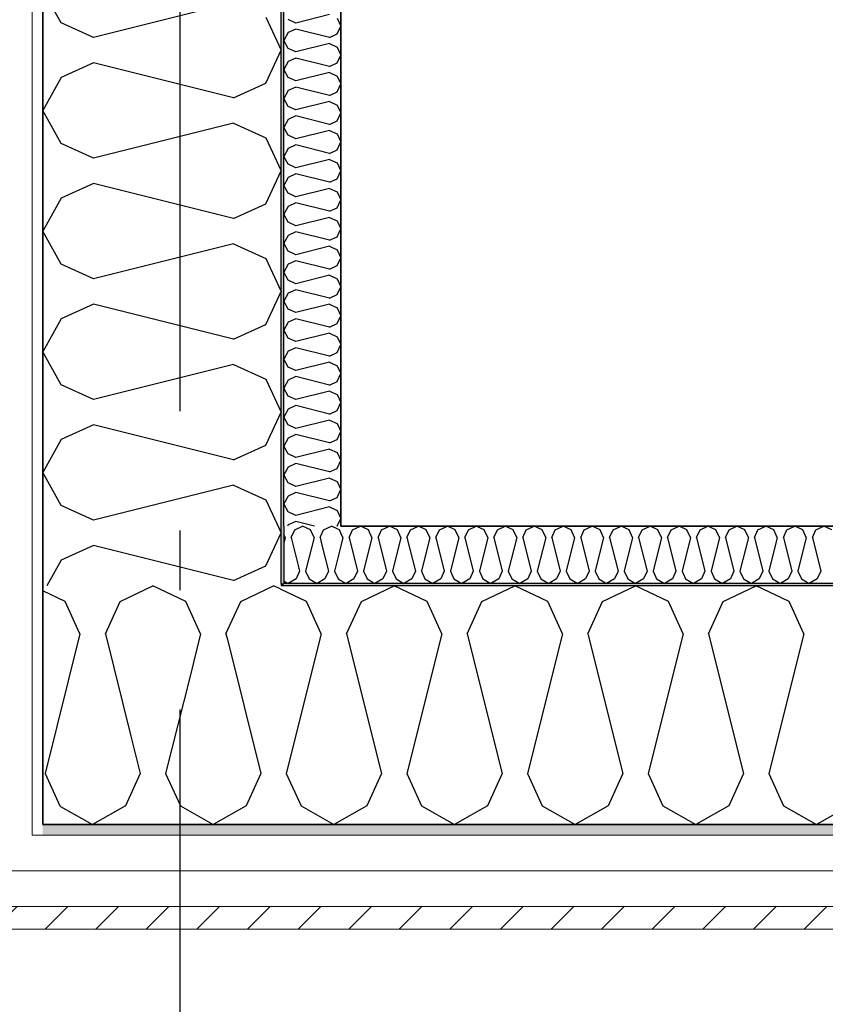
# Model space of a CAD drawing. Header units: millimetres. Extents: x -117798 to 93698, y -182207 to 252400.
# Tile 36 of 222: x -68808 to -68132, y -40763 to -39937. Entities that reach past the tile are written whole.
import ezdxf
from ezdxf.enums import TextEntityAlignment as Align

# ---------------------------------------------------------------- set-up
doc = ezdxf.new("R2010")
doc.units = ezdxf.units.MM
doc.header["$LTSCALE"] = 0.5
doc.header["$MEASUREMENT"] = 0
doc.linetypes.add('Akselinje', pattern=[1500, 1000, -200, 100, -200])
doc.linetypes.add('PLINE', pattern=[0])
for name, color, linetype in [('232- Ikke-bærende yttervegger (Skravur)(Nye konstruksjoner)', 7, 'Continuous'), ('232- Ikke-bærende yttervegger(Nye konstruksjoner)', 7, 'Continuous'), ('261- Primærkonstruksjon (tak)(Nye konstruksjoner)', 7, 'Continuous'), ('262- Taktekking(Nye konstruksjoner)', 7, 'Continuous'), ('82-- Modullinjer', 7, 'Continuous'), ('862- M___Nettoareal(Nye konstruksjoner)', 7, 'Continuous'), ('862- M___Nettoareal(Polylinje)(Nye konstruksjoner)', 7, 'Continuous'), ('862- M___Nettoareal(Tekst)(Nye konstruksjoner)', 7, 'Continuous')]:
    doc.layers.add(name, color=color, linetype=linetype)
doc.layers.add('235- Utvendig kledning og overflate(Nye konstruksjoner)', color=7, linetype='Continuous', lineweight=0)
doc.styles.add('GENERATED_STYLE_1', font='arial.ttf')
doc.styles.add('GENERATED_STYLE_4', font='arial.ttf')
pattern_1 = [(0, (0, 0), (0, 43.30127), [0, -25]), (0, (12.5, 21.65), (0, 43.30127), [0, -25])]

# ---------------------------------------------------------------- blocks, each defined once
blk = doc.blocks.new('Teknisk vent._A-217_36', base_point=(-67636.52, -39723.5))
at = {"layer": '862- M___Nettoareal(Polylinje)(Nye konstruksjoner)', "linetype": 'PLINE', "flags": 128}
blk.add_lwpolyline([(-68538.16, -39111.93), (-68538.16, -40361.93), (-64438.16, -40361.93), (-64438.16, -39111.93)], close=True, dxfattribs=at)
at = {"layer": '862- M___Nettoareal(Tekst)(Nye konstruksjoner)', "style": 'GENERATED_STYLE_1'}
for tag, height, p in [('DUMMY_862', 150, (-67754.37, -39128.95)), ('ROOM_NAME', 150, (-67754.37, -40352.33)), ('DUMMY_861', 100, (-67911.52, -39952.08)), ('ROOM_NUMBER', 100, (-67911.52, -40340.9)), ('DUMMY_863', 100, (-67518.66, -40318.04))]:
    blk.add_attdef(tag, text='', height=height, rotation=90, dxfattribs=at).set_placement(p, align=Align.TOP_LEFT)
blk = doc.blocks.new('*X457')
at = {"layer": '232- Ikke-bærende yttervegger (Skravur)(Nye konstruksjoner)', "linetype": 'PLINE'}
for p, q in [((-68576.94, -40365.07), (-68570.31, -40361.93)), ((-68563.68, -40365.07), (-68570.31, -40361.93)), ((-68552.66, -40365.07), (-68546.03, -40361.93)), ((-68540.69, -40364.46), (-68546.03, -40361.93)), ((-68585, -40371.57), (-68586.16, -40369.03)), ((-68585, -40371.57), (-68586.16, -40376.19)), ((-68579.9, -40371.57), (-68576.94, -40365.07)), ((-68579.9, -40371.57), (-68573.48, -40397.25)), ((-68560.72, -40371.57), (-68565.03, -40388.8)), ((-68560.72, -40371.57), (-68563.68, -40365.07)), ((-68555.62, -40371.57), (-68552.66, -40365.07)), ((-68555.62, -40371.57), (-68554.06, -40377.83)), ((-68586.16, -40407.86), (-68584.83, -40408.6))]:
    blk.add_line(p, q, dxfattribs=at)
blk = doc.blocks.new('*X458')
at = {"layer": '232- Ikke-bærende yttervegger (Skravur)(Nye konstruksjoner)', "linetype": 'PLINE'}
for p, q in [((-68723.4, -40425), (-68695.77, -40411.93)), ((-68668.14, -40425), (-68695.77, -40411.93)), ((-68622.22, -40425), (-68594.59, -40411.93)), ((-68590.23, -40413.99), (-68594.59, -40411.93)), ((-68769.31, -40425), (-68788.16, -40416.08)), ((-68756.98, -40452.1), (-68769.31, -40425)), ((-68735.72, -40452.1), (-68723.4, -40425)), ((-68655.81, -40452.1), (-68668.14, -40425)), ((-68634.55, -40452.1), (-68622.22, -40425)), ((-68756.98, -40452.1), (-68786.31, -40569.42)), ((-68735.72, -40452.1), (-68714.25, -40538.01)), ((-68655.81, -40452.1), (-68664.97, -40488.74)), ((-68634.55, -40452.1), (-68633.31, -40457.08)), ((-68786.31, -40569.42), (-68773.98, -40596.51)), ((-68773.98, -40596.51), (-68773.19, -40596.95))]:
    blk.add_line(p, q, dxfattribs=at)
blk = doc.blocks.new('*X459')
at = {"layer": '232- Ikke-bærende yttervegger (Skravur)(Nye konstruksjoner)', "linetype": 'PLINE'}
for p, q in [((-68539.4, -40365.07), (-68540.69, -40364.46)), ((-68538.16, -40367.79), (-68539.4, -40365.07)), ((-68554.06, -40377.83), (-68548.58, -40399.72)), ((-68538.16, -40378.44), (-68543.48, -40399.72)), ((-68565.03, -40388.8), (-68567.76, -40399.72)), ((-68572.86, -40399.72), (-68575.82, -40406.23)), ((-68573.48, -40397.25), (-68572.86, -40399.72)), ((-68567.76, -40399.72), (-68564.8, -40406.23)), ((-68548.58, -40399.72), (-68551.54, -40406.23)), ((-68543.48, -40399.72), (-68540.52, -40406.23)), ((-68584.83, -40408.6), (-68582.45, -40409.93)), ((-68575.82, -40406.23), (-68582.45, -40409.93)), ((-68564.8, -40406.23), (-68558.17, -40409.93)), ((-68551.54, -40406.23), (-68558.17, -40409.93)), ((-68540.52, -40406.23), (-68538.16, -40407.55))]:
    blk.add_line(p, q, dxfattribs=at)
blk = doc.blocks.new('*X460')
at = {"layer": '232- Ikke-bærende yttervegger (Skravur)(Nye konstruksjoner)', "linetype": 'PLINE'}
for p, q in [((-68528.38, -40365.07), (-68521.75, -40361.93)), ((-68515.12, -40365.07), (-68521.75, -40361.93)), ((-68504.1, -40365.07), (-68497.47, -40361.93)), ((-68490.84, -40365.07), (-68497.47, -40361.93)), ((-68479.82, -40365.07), (-68473.19, -40361.93)), ((-68466.56, -40365.07), (-68473.19, -40361.93)), ((-68455.54, -40365.07), (-68448.91, -40361.93)), ((-68442.28, -40365.07), (-68448.91, -40361.93)), ((-68431.26, -40365.07), (-68424.63, -40361.93)), ((-68417.99, -40365.07), (-68424.63, -40361.93)), ((-68406.98, -40365.07), (-68400.34, -40361.93)), ((-68393.71, -40365.07), (-68400.34, -40361.93)), ((-68382.69, -40365.07), (-68376.06, -40361.93)), ((-68369.43, -40365.07), (-68376.06, -40361.93)), ((-68358.41, -40365.07), (-68351.78, -40361.93)), ((-68345.15, -40365.07), (-68351.78, -40361.93)), ((-68334.13, -40365.07), (-68327.5, -40361.93)), ((-68320.87, -40365.07), (-68327.5, -40361.93)), ((-68309.85, -40365.07), (-68303.22, -40361.93)), ((-68296.59, -40365.07), (-68303.22, -40361.93)), ((-68285.57, -40365.07), (-68278.94, -40361.93)), ((-68272.31, -40365.07), (-68278.94, -40361.93)), ((-68261.29, -40365.07), (-68254.66, -40361.93)), ((-68248.03, -40365.07), (-68254.66, -40361.93)), ((-68237.01, -40365.07), (-68230.38, -40361.93)), ((-68223.74, -40365.07), (-68230.38, -40361.93)), ((-68212.73, -40365.07), (-68206.09, -40361.93)), ((-68199.46, -40365.07), (-68206.09, -40361.93)), ((-68188.44, -40365.07), (-68181.81, -40361.93)), ((-68175.18, -40365.07), (-68181.81, -40361.93)), ((-68164.16, -40365.07), (-68157.53, -40361.93)), ((-68150.9, -40365.07), (-68157.53, -40361.93)), ((-68139.88, -40365.07), (-68133.25, -40361.93)), ((-68126.62, -40365.07), (-68133.25, -40361.93)), ((-68536.44, -40371.57), (-68538.16, -40367.79)), ((-68536.44, -40371.57), (-68538.16, -40378.44)), ((-68531.34, -40371.57), (-68528.38, -40365.07)), ((-68531.34, -40371.57), (-68524.3, -40399.72)), ((-68512.16, -40371.57), (-68519.2, -40399.72)), ((-68512.16, -40371.57), (-68515.12, -40365.07)), ((-68507.06, -40371.57), (-68504.1, -40365.07)), ((-68507.06, -40371.57), (-68500.02, -40399.72)), ((-68487.88, -40371.57), (-68494.92, -40399.72)), ((-68487.88, -40371.57), (-68490.84, -40365.07)), ((-68482.78, -40371.57), (-68479.82, -40365.07)), ((-68482.78, -40371.57), (-68475.74, -40399.72)), ((-68463.6, -40371.57), (-68470.64, -40399.72)), ((-68463.6, -40371.57), (-68466.56, -40365.07)), ((-68458.5, -40371.57), (-68455.54, -40365.07)), ((-68458.5, -40371.57), (-68451.46, -40399.72)), ((-68439.32, -40371.57), (-68446.36, -40399.72)), ((-68439.32, -40371.57), (-68442.28, -40365.07)), ((-68434.22, -40371.57), (-68431.26, -40365.07)), ((-68434.22, -40371.57), (-68427.18, -40399.72)), ((-68415.04, -40371.57), (-68422.08, -40399.72)), ((-68415.04, -40371.57), (-68417.99, -40365.07)), ((-68409.93, -40371.57), (-68406.98, -40365.07)), ((-68409.93, -40371.57), (-68402.9, -40399.72)), ((-68390.75, -40371.57), (-68397.79, -40399.72)), ((-68390.75, -40371.57), (-68393.71, -40365.07)), ((-68385.65, -40371.57), (-68382.69, -40365.07)), ((-68385.65, -40371.57), (-68378.61, -40399.72)), ((-68366.47, -40371.57), (-68373.51, -40399.72)), ((-68366.47, -40371.57), (-68369.43, -40365.07)), ((-68361.37, -40371.57), (-68358.41, -40365.07)), ((-68361.37, -40371.57), (-68354.33, -40399.72)), ((-68342.19, -40371.57), (-68349.23, -40399.72)), ((-68342.19, -40371.57), (-68345.15, -40365.07)), ((-68337.09, -40371.57), (-68334.13, -40365.07)), ((-68337.09, -40371.57), (-68330.05, -40399.72)), ((-68317.91, -40371.57), (-68324.95, -40399.72)), ((-68317.91, -40371.57), (-68320.87, -40365.07)), ((-68312.81, -40371.57), (-68309.85, -40365.07)), ((-68312.81, -40371.57), (-68305.77, -40399.72)), ((-68293.63, -40371.57), (-68300.67, -40399.72)), ((-68293.63, -40371.57), (-68296.59, -40365.07)), ((-68288.53, -40371.57), (-68285.57, -40365.07)), ((-68288.53, -40371.57), (-68281.49, -40399.72)), ((-68269.35, -40371.57), (-68276.39, -40399.72)), ((-68269.35, -40371.57), (-68272.31, -40365.07)), ((-68264.25, -40371.57), (-68261.29, -40365.07)), ((-68264.25, -40371.57), (-68257.21, -40399.72)), ((-68245.07, -40371.57), (-68252.11, -40399.72)), ((-68245.07, -40371.57), (-68248.03, -40365.07)), ((-68239.97, -40371.57), (-68237.01, -40365.07)), ((-68239.97, -40371.57), (-68232.93, -40399.72)), ((-68220.79, -40371.57), (-68227.82, -40399.72)), ((-68220.79, -40371.57), (-68223.74, -40365.07)), ((-68215.68, -40371.57), (-68212.73, -40365.07)), ((-68215.68, -40371.57), (-68208.65, -40399.72)), ((-68196.5, -40371.57), (-68203.54, -40399.72)), ((-68196.5, -40371.57), (-68199.46, -40365.07)), ((-68191.4, -40371.57), (-68188.44, -40365.07)), ((-68191.4, -40371.57), (-68184.36, -40399.72)), ((-68172.22, -40371.57), (-68179.26, -40399.72)), ((-68172.22, -40371.57), (-68175.18, -40365.07)), ((-68167.12, -40371.57), (-68164.16, -40365.07)), ((-68167.12, -40371.57), (-68160.08, -40399.72)), ((-68147.94, -40371.57), (-68154.98, -40399.72)), ((-68147.94, -40371.57), (-68150.9, -40365.07)), ((-68142.84, -40371.57), (-68139.88, -40365.07)), ((-68142.84, -40371.57), (-68135.8, -40399.72)), ((-68524.3, -40399.72), (-68527.26, -40406.23)), ((-68519.2, -40399.72), (-68516.24, -40406.23)), ((-68500.02, -40399.72), (-68502.98, -40406.23)), ((-68494.92, -40399.72), (-68491.96, -40406.23)), ((-68475.74, -40399.72), (-68478.7, -40406.23)), ((-68470.64, -40399.72), (-68467.68, -40406.23)), ((-68451.46, -40399.72), (-68454.42, -40406.23)), ((-68446.36, -40399.72), (-68443.4, -40406.23)), ((-68427.18, -40399.72), (-68430.14, -40406.23)), ((-68422.08, -40399.72), (-68419.12, -40406.23)), ((-68402.9, -40399.72), (-68405.85, -40406.23)), ((-68397.79, -40399.72), (-68394.83, -40406.23)), ((-68378.61, -40399.72), (-68381.57, -40406.23)), ((-68373.51, -40399.72), (-68370.55, -40406.23)), ((-68354.33, -40399.72), (-68357.29, -40406.23)), ((-68349.23, -40399.72), (-68346.27, -40406.23)), ((-68330.05, -40399.72), (-68333.01, -40406.23)), ((-68324.95, -40399.72), (-68321.99, -40406.23)), ((-68305.77, -40399.72), (-68308.73, -40406.23)), ((-68300.67, -40399.72), (-68297.71, -40406.23)), ((-68281.49, -40399.72), (-68284.45, -40406.23)), ((-68276.39, -40399.72), (-68273.43, -40406.23)), ((-68257.21, -40399.72), (-68260.17, -40406.23)), ((-68252.11, -40399.72), (-68249.15, -40406.23)), ((-68232.93, -40399.72), (-68235.89, -40406.23)), ((-68227.82, -40399.72), (-68224.87, -40406.23)), ((-68208.65, -40399.72), (-68211.6, -40406.23)), ((-68203.54, -40399.72), (-68200.58, -40406.23)), ((-68184.36, -40399.72), (-68187.32, -40406.23)), ((-68179.26, -40399.72), (-68176.3, -40406.23)), ((-68160.08, -40399.72), (-68163.04, -40406.23)), ((-68154.98, -40399.72), (-68152.02, -40406.23)), ((-68135.8, -40399.72), (-68138.76, -40406.23)), ((-68538.16, -40407.55), (-68533.89, -40409.93)), ((-68527.26, -40406.23), (-68533.89, -40409.93)), ((-68516.24, -40406.23), (-68509.61, -40409.93)), ((-68502.98, -40406.23), (-68509.61, -40409.93)), ((-68491.96, -40406.23), (-68485.33, -40409.93)), ((-68478.7, -40406.23), (-68485.33, -40409.93)), ((-68467.68, -40406.23), (-68461.05, -40409.93)), ((-68454.42, -40406.23), (-68461.05, -40409.93)), ((-68443.4, -40406.23), (-68436.77, -40409.93)), ((-68430.14, -40406.23), (-68436.77, -40409.93)), ((-68419.12, -40406.23), (-68412.49, -40409.93)), ((-68405.85, -40406.23), (-68412.49, -40409.93)), ((-68394.83, -40406.23), (-68388.2, -40409.93)), ((-68381.57, -40406.23), (-68388.2, -40409.93)), ((-68370.55, -40406.23), (-68363.92, -40409.93)), ((-68357.29, -40406.23), (-68363.92, -40409.93)), ((-68346.27, -40406.23), (-68339.64, -40409.93)), ((-68333.01, -40406.23), (-68339.64, -40409.93)), ((-68321.99, -40406.23), (-68315.36, -40409.93)), ((-68308.73, -40406.23), (-68315.36, -40409.93)), ((-68297.71, -40406.23), (-68291.08, -40409.93)), ((-68284.45, -40406.23), (-68291.08, -40409.93)), ((-68273.43, -40406.23), (-68266.8, -40409.93)), ((-68260.17, -40406.23), (-68266.8, -40409.93)), ((-68249.15, -40406.23), (-68242.52, -40409.93)), ((-68235.89, -40406.23), (-68242.52, -40409.93)), ((-68224.87, -40406.23), (-68218.23, -40409.93)), ((-68211.6, -40406.23), (-68218.23, -40409.93)), ((-68200.58, -40406.23), (-68193.95, -40409.93)), ((-68187.32, -40406.23), (-68193.95, -40409.93)), ((-68176.3, -40406.23), (-68169.67, -40409.93)), ((-68163.04, -40406.23), (-68169.67, -40409.93)), ((-68152.02, -40406.23), (-68145.39, -40409.93)), ((-68138.76, -40406.23), (-68145.39, -40409.93))]:
    blk.add_line(p, q, dxfattribs=at)
blk = doc.blocks.new('*X461')
at = {"layer": '232- Ikke-bærende yttervegger (Skravur)(Nye konstruksjoner)', "linetype": 'PLINE'}
for p, q in [((-68588.16, -40414.97), (-68590.23, -40413.99)), ((-68633.31, -40457.08), (-68605.22, -40569.42)), ((-68664.97, -40488.74), (-68685.14, -40569.42)), ((-68714.25, -40538.01), (-68706.39, -40569.42)), ((-68706.39, -40569.42), (-68718.72, -40596.51)), ((-68685.14, -40569.42), (-68672.81, -40596.51)), ((-68605.22, -40569.42), (-68617.55, -40596.51)), ((-68773.19, -40596.95), (-68746.35, -40611.93)), ((-68718.72, -40596.51), (-68746.35, -40611.93)), ((-68672.81, -40596.51), (-68645.18, -40611.93)), ((-68617.55, -40596.51), (-68645.18, -40611.93))]:
    blk.add_line(p, q, dxfattribs=at)
blk = doc.blocks.new('*X462')
at = {"layer": '232- Ikke-bærende yttervegger (Skravur)(Nye konstruksjoner)', "linetype": 'PLINE'}
for p, q in [((-68521.05, -40425), (-68493.42, -40411.93)), ((-68465.79, -40425), (-68493.42, -40411.93)), ((-68419.88, -40425), (-68392.25, -40411.93)), ((-68364.62, -40425), (-68392.25, -40411.93)), ((-68318.71, -40425), (-68291.08, -40411.93)), ((-68263.45, -40425), (-68291.08, -40411.93)), ((-68217.54, -40425), (-68189.91, -40411.93)), ((-68162.28, -40425), (-68189.91, -40411.93)), ((-68566.97, -40425), (-68588.16, -40414.97)), ((-68554.64, -40452.1), (-68566.97, -40425)), ((-68533.38, -40452.1), (-68521.05, -40425)), ((-68453.46, -40452.1), (-68465.79, -40425)), ((-68432.21, -40452.1), (-68419.88, -40425)), ((-68352.29, -40452.1), (-68364.62, -40425)), ((-68331.04, -40452.1), (-68318.71, -40425)), ((-68251.12, -40452.1), (-68263.45, -40425)), ((-68229.86, -40452.1), (-68217.54, -40425)), ((-68149.95, -40452.1), (-68162.28, -40425)), ((-68554.64, -40452.1), (-68583.97, -40569.42)), ((-68533.38, -40452.1), (-68504.05, -40569.42)), ((-68453.46, -40452.1), (-68482.79, -40569.42)), ((-68432.21, -40452.1), (-68402.88, -40569.42)), ((-68352.29, -40452.1), (-68381.62, -40569.42)), ((-68331.04, -40452.1), (-68301.71, -40569.42)), ((-68251.12, -40452.1), (-68280.45, -40569.42)), ((-68229.86, -40452.1), (-68200.53, -40569.42)), ((-68149.95, -40452.1), (-68179.28, -40569.42)), ((-68583.97, -40569.42), (-68571.64, -40596.51)), ((-68504.05, -40569.42), (-68516.38, -40596.51)), ((-68482.79, -40569.42), (-68470.47, -40596.51)), ((-68402.88, -40569.42), (-68415.21, -40596.51)), ((-68381.62, -40569.42), (-68369.29, -40596.51)), ((-68301.71, -40569.42), (-68314.04, -40596.51)), ((-68280.45, -40569.42), (-68268.12, -40596.51)), ((-68200.53, -40569.42), (-68212.86, -40596.51)), ((-68179.28, -40569.42), (-68166.95, -40596.51)), ((-68571.64, -40596.51), (-68544.01, -40611.93)), ((-68516.38, -40596.51), (-68544.01, -40611.93)), ((-68470.47, -40596.51), (-68442.84, -40611.93)), ((-68415.21, -40596.51), (-68442.84, -40611.93)), ((-68369.29, -40596.51), (-68341.66, -40611.93)), ((-68314.04, -40596.51), (-68341.66, -40611.93)), ((-68268.12, -40596.51), (-68240.49, -40611.93)), ((-68212.86, -40596.51), (-68240.49, -40611.93)), ((-68166.95, -40596.51), (-68139.32, -40611.93)), ((-68111.69, -40596.51), (-68139.32, -40611.93))]:
    blk.add_line(p, q, dxfattribs=at)
blk = doc.blocks.new('*X463')
at = {"layer": '232- Ikke-bærende yttervegger (Skravur)(Nye konstruksjoner)', "linetype": 'PLINE'}
for p, q in [((-68547.8, -39933.1), (-68575.96, -39940.14)), ((-68575.96, -39940.14), (-68582.46, -39937.18)), ((-68541.3, -39936.06), (-68538.16, -39942.69)), ((-68541.3, -39949.32), (-68538.16, -39942.69)), ((-68582.46, -39948.2), (-68586.16, -39954.83)), ((-68575.96, -39945.24), (-68582.46, -39948.2)), ((-68547.8, -39952.28), (-68575.96, -39945.24)), ((-68547.8, -39952.28), (-68541.3, -39949.32)), ((-68582.46, -39961.46), (-68586.16, -39954.83)), ((-68547.8, -39957.38), (-68575.96, -39964.42)), ((-68547.8, -39957.38), (-68541.3, -39960.34)), ((-68575.96, -39964.42), (-68582.46, -39961.46)), ((-68541.3, -39960.34), (-68538.16, -39966.97)), ((-68541.3, -39973.61), (-68538.16, -39966.97)), ((-68582.46, -39972.48), (-68586.16, -39979.12)), ((-68575.96, -39969.53), (-68582.46, -39972.48)), ((-68547.8, -39976.56), (-68575.96, -39969.53)), ((-68547.8, -39976.56), (-68541.3, -39973.61)), ((-68582.46, -39985.75), (-68586.16, -39979.12)), ((-68547.8, -39981.67), (-68575.96, -39988.71)), ((-68547.8, -39981.67), (-68541.3, -39984.62)), ((-68575.96, -39988.71), (-68582.46, -39985.75)), ((-68541.3, -39984.62), (-68538.16, -39991.26)), ((-68541.3, -39997.89), (-68538.16, -39991.26)), ((-68582.46, -39996.77), (-68586.16, -40003.4)), ((-68575.96, -39993.81), (-68582.46, -39996.77)), ((-68547.8, -40000.85), (-68575.96, -39993.81)), ((-68547.8, -40000.85), (-68541.3, -39997.89)), ((-68582.46, -40010.03), (-68586.16, -40003.4)), ((-68547.8, -40005.95), (-68575.96, -40012.99)), ((-68547.8, -40005.95), (-68541.3, -40008.91)), ((-68541.3, -40008.91), (-68538.16, -40015.54)), ((-68575.96, -40012.99), (-68582.46, -40010.03)), ((-68541.3, -40022.17), (-68538.16, -40015.54)), ((-68582.46, -40021.05), (-68586.16, -40027.68)), ((-68575.96, -40018.09), (-68582.46, -40021.05)), ((-68547.8, -40025.13), (-68575.96, -40018.09)), ((-68547.8, -40025.13), (-68541.3, -40022.17)), ((-68582.46, -40034.31), (-68586.16, -40027.68)), ((-68547.8, -40030.23), (-68575.96, -40037.27)), ((-68547.8, -40030.23), (-68541.3, -40033.19)), ((-68541.3, -40033.19), (-68538.16, -40039.82)), ((-68575.96, -40037.27), (-68582.46, -40034.31)), ((-68541.3, -40046.45), (-68538.16, -40039.82)), ((-68582.46, -40045.33), (-68586.16, -40051.96)), ((-68575.96, -40042.37), (-68582.46, -40045.33)), ((-68547.8, -40049.41), (-68575.96, -40042.37)), ((-68547.8, -40049.41), (-68541.3, -40046.45)), ((-68582.46, -40058.59), (-68586.16, -40051.96)), ((-68547.8, -40054.51), (-68575.96, -40061.55)), ((-68547.8, -40054.51), (-68541.3, -40057.47)), ((-68541.3, -40057.47), (-68538.16, -40064.1)), ((-68575.96, -40061.55), (-68582.46, -40058.59)), ((-68575.96, -40066.65), (-68582.46, -40069.61)), ((-68547.8, -40073.69), (-68575.96, -40066.65)), ((-68541.3, -40070.73), (-68538.16, -40064.1)), ((-68582.46, -40069.61), (-68586.16, -40076.24)), ((-68547.8, -40073.69), (-68541.3, -40070.73)), ((-68582.46, -40082.87), (-68586.16, -40076.24)), ((-68575.96, -40085.83), (-68582.46, -40082.87)), ((-68547.8, -40078.79), (-68575.96, -40085.83)), ((-68547.8, -40078.79), (-68541.3, -40081.75)), ((-68541.3, -40081.75), (-68538.16, -40088.38)), ((-68575.96, -40090.93), (-68582.46, -40093.89)), ((-68547.8, -40097.97), (-68575.96, -40090.93)), ((-68541.3, -40095.01), (-68538.16, -40088.38)), ((-68582.46, -40093.89), (-68586.16, -40100.52)), ((-68547.8, -40097.97), (-68541.3, -40095.01)), ((-68582.46, -40107.15), (-68586.16, -40100.52)), ((-68575.96, -40110.11), (-68582.46, -40107.15)), ((-68547.8, -40103.07), (-68575.96, -40110.11)), ((-68547.8, -40103.07), (-68541.3, -40106.03)), ((-68541.3, -40106.03), (-68538.16, -40112.66)), ((-68575.96, -40115.21), (-68582.46, -40118.17)), ((-68547.8, -40122.25), (-68575.96, -40115.21)), ((-68541.3, -40119.29), (-68538.16, -40112.66)), ((-68582.46, -40118.17), (-68586.16, -40124.8)), ((-68547.8, -40122.25), (-68541.3, -40119.29)), ((-68582.46, -40131.43), (-68586.16, -40124.8)), ((-68575.96, -40134.39), (-68582.46, -40131.43)), ((-68547.8, -40127.35), (-68575.96, -40134.39)), ((-68547.8, -40127.35), (-68541.3, -40130.31)), ((-68541.3, -40130.31), (-68538.16, -40136.94)), ((-68575.96, -40139.49), (-68582.46, -40142.45)), ((-68547.8, -40146.53), (-68575.96, -40139.49)), ((-68541.3, -40143.57), (-68538.16, -40136.94)), ((-68582.46, -40142.45), (-68586.16, -40149.08)), ((-68582.46, -40155.71), (-68586.16, -40149.08)), ((-68547.8, -40146.53), (-68541.3, -40143.57)), ((-68575.96, -40158.67), (-68582.46, -40155.71)), ((-68547.8, -40151.63), (-68575.96, -40158.67)), ((-68547.8, -40151.63), (-68541.3, -40154.59)), ((-68541.3, -40154.59), (-68538.16, -40161.22)), ((-68575.96, -40163.78), (-68582.46, -40166.73)), ((-68547.8, -40170.81), (-68575.96, -40163.78)), ((-68541.3, -40167.86), (-68538.16, -40161.22)), ((-68582.46, -40166.73), (-68586.16, -40173.37)), ((-68582.46, -40180), (-68586.16, -40173.37)), ((-68547.8, -40170.81), (-68541.3, -40167.86)), ((-68575.96, -40182.96), (-68582.46, -40180)), ((-68547.8, -40175.92), (-68575.96, -40182.96)), ((-68547.8, -40175.92), (-68541.3, -40178.87)), ((-68541.3, -40178.87), (-68538.16, -40185.51)), ((-68575.96, -40188.06), (-68582.46, -40191.02)), ((-68547.8, -40195.1), (-68575.96, -40188.06)), ((-68541.3, -40192.14), (-68538.16, -40185.51)), ((-68582.46, -40191.02), (-68586.16, -40197.65)), ((-68582.46, -40204.28), (-68586.16, -40197.65)), ((-68547.8, -40195.1), (-68541.3, -40192.14)), ((-68575.96, -40207.24), (-68582.46, -40204.28)), ((-68547.8, -40200.2), (-68575.96, -40207.24)), ((-68547.8, -40200.2), (-68541.3, -40203.16)), ((-68541.3, -40203.16), (-68538.16, -40209.79)), ((-68582.46, -40215.3), (-68586.16, -40221.93)), ((-68575.96, -40212.34), (-68582.46, -40215.3)), ((-68547.8, -40219.38), (-68575.96, -40212.34)), ((-68541.3, -40216.42), (-68538.16, -40209.79)), ((-68582.46, -40228.56), (-68586.16, -40221.93)), ((-68547.8, -40219.38), (-68541.3, -40216.42)), ((-68575.96, -40231.52), (-68582.46, -40228.56)), ((-68547.8, -40224.48), (-68575.96, -40231.52)), ((-68547.8, -40224.48), (-68541.3, -40227.44)), ((-68541.3, -40227.44), (-68538.16, -40234.07)), ((-68582.46, -40239.58), (-68586.16, -40246.21)), ((-68575.96, -40236.62), (-68582.46, -40239.58)), ((-68547.8, -40243.66), (-68575.96, -40236.62)), ((-68541.3, -40240.7), (-68538.16, -40234.07)), ((-68582.46, -40252.84), (-68586.16, -40246.21)), ((-68547.8, -40243.66), (-68541.3, -40240.7)), ((-68575.96, -40255.8), (-68582.46, -40252.84)), ((-68547.8, -40248.76), (-68575.96, -40255.8)), ((-68547.8, -40248.76), (-68541.3, -40251.72)), ((-68541.3, -40251.72), (-68538.16, -40258.35)), ((-68582.46, -40263.86), (-68586.16, -40270.49)), ((-68575.96, -40260.9), (-68582.46, -40263.86)), ((-68547.8, -40267.94), (-68575.96, -40260.9)), ((-68541.3, -40264.98), (-68538.16, -40258.35)), ((-68582.46, -40277.12), (-68586.16, -40270.49)), ((-68547.8, -40273.04), (-68575.96, -40280.08)), ((-68547.8, -40267.94), (-68541.3, -40264.98)), ((-68547.8, -40273.04), (-68541.3, -40276)), ((-68575.96, -40280.08), (-68582.46, -40277.12)), ((-68541.3, -40276), (-68538.16, -40282.63)), ((-68582.46, -40288.14), (-68586.16, -40294.77)), ((-68575.96, -40285.18), (-68582.46, -40288.14)), ((-68547.8, -40292.22), (-68575.96, -40285.18)), ((-68547.8, -40292.22), (-68541.3, -40289.26)), ((-68541.3, -40289.26), (-68538.16, -40282.63)), ((-68582.46, -40301.4), (-68586.16, -40294.77)), ((-68547.8, -40297.32), (-68575.96, -40304.36)), ((-68547.8, -40297.32), (-68541.3, -40300.28)), ((-68575.96, -40304.36), (-68582.46, -40301.4)), ((-68541.3, -40300.28), (-68538.16, -40306.91)), ((-68582.46, -40312.42), (-68586.16, -40319.05)), ((-68575.96, -40309.46), (-68582.46, -40312.42)), ((-68547.8, -40316.5), (-68575.96, -40309.46)), ((-68547.8, -40316.5), (-68541.3, -40313.54)), ((-68541.3, -40313.54), (-68538.16, -40306.91)), ((-68582.46, -40325.68), (-68586.16, -40319.05)), ((-68547.8, -40321.6), (-68575.96, -40328.64)), ((-68547.8, -40321.6), (-68541.3, -40324.56)), ((-68575.96, -40328.64), (-68582.46, -40325.68)), ((-68541.3, -40324.56), (-68538.16, -40331.19)), ((-68582.46, -40336.7), (-68586.16, -40343.33)), ((-68575.96, -40333.74), (-68582.46, -40336.7)), ((-68547.8, -40340.78), (-68575.96, -40333.74)), ((-68547.8, -40340.78), (-68541.3, -40337.82)), ((-68541.3, -40337.82), (-68538.16, -40331.19)), ((-68582.46, -40349.97), (-68586.16, -40343.33)), ((-68547.8, -40345.88), (-68575.96, -40352.92)), ((-68547.8, -40345.88), (-68541.3, -40348.84)), ((-68575.96, -40352.92), (-68582.46, -40349.97)), ((-68541.3, -40348.84), (-68538.16, -40355.47)), ((-68541.21, -40361.93), (-68538.16, -40355.47)), ((-68582.46, -40360.98), (-68582.99, -40361.93)), ((-68575.96, -40358.03), (-68582.46, -40360.98)), ((-68560.35, -40361.93), (-68575.96, -40358.03))]:
    blk.add_line(p, q, dxfattribs=at)
blk = doc.blocks.new('*X464')
at = {"layer": '232- Ikke-bærende yttervegger (Skravur)(Nye konstruksjoner)', "linetype": 'PLINE'}
for p, q in [((-68772.74, -39939.97), (-68788.16, -39912.34)), ((-68628.33, -39922.97), (-68745.65, -39952.3)), ((-68745.65, -39952.3), (-68772.74, -39939.97)), ((-68601.23, -39935.3), (-68588.16, -39962.93)), ((-68601.23, -39990.56), (-68588.16, -39962.93)), ((-68745.65, -39973.56), (-68772.74, -39985.88)), ((-68628.33, -40002.89), (-68745.65, -39973.56)), ((-68772.74, -39985.88), (-68788.16, -40013.51)), ((-68628.33, -40002.89), (-68601.23, -39990.56)), ((-68772.74, -40041.14), (-68788.16, -40013.51)), ((-68628.33, -40024.14), (-68745.65, -40053.47)), ((-68628.33, -40024.14), (-68601.23, -40036.47)), ((-68745.65, -40053.47), (-68772.74, -40041.14)), ((-68601.23, -40036.47), (-68588.16, -40064.1)), ((-68601.23, -40091.73), (-68588.16, -40064.1)), ((-68745.65, -40074.73), (-68772.74, -40087.06)), ((-68628.33, -40104.06), (-68745.65, -40074.73)), ((-68772.74, -40087.06), (-68788.16, -40114.69)), ((-68628.33, -40104.06), (-68601.23, -40091.73)), ((-68772.74, -40142.31), (-68788.16, -40114.69)), ((-68628.33, -40125.31), (-68745.65, -40154.64)), ((-68628.33, -40125.31), (-68601.23, -40137.64)), ((-68601.23, -40137.64), (-68588.16, -40165.27)), ((-68745.65, -40154.64), (-68772.74, -40142.31)), ((-68601.23, -40192.9), (-68588.16, -40165.27)), ((-68745.65, -40175.9), (-68772.74, -40188.23)), ((-68628.33, -40205.23), (-68745.65, -40175.9)), ((-68772.74, -40188.23), (-68788.16, -40215.86)), ((-68628.33, -40205.23), (-68601.23, -40192.9)), ((-68772.74, -40243.49), (-68788.16, -40215.86)), ((-68628.33, -40226.49), (-68745.65, -40255.82)), ((-68628.33, -40226.49), (-68601.23, -40238.81)), ((-68601.23, -40238.81), (-68588.16, -40266.44)), ((-68745.65, -40255.82), (-68772.74, -40243.49)), ((-68601.23, -40294.07), (-68588.16, -40266.44)), ((-68745.65, -40277.07), (-68772.74, -40289.4)), ((-68628.33, -40306.4), (-68745.65, -40277.07)), ((-68772.74, -40289.4), (-68788.16, -40317.03)), ((-68628.33, -40306.4), (-68601.23, -40294.07)), ((-68772.74, -40344.66), (-68788.16, -40317.03)), ((-68628.33, -40327.66), (-68745.65, -40356.99)), ((-68628.33, -40327.66), (-68601.23, -40339.99)), ((-68745.65, -40356.99), (-68772.74, -40344.66)), ((-68601.23, -40339.99), (-68588.16, -40367.62)), ((-68601.23, -40395.24), (-68588.16, -40367.62)), ((-68745.65, -40378.24), (-68772.74, -40390.57)), ((-68628.33, -40407.57), (-68745.65, -40378.24)), ((-68772.74, -40390.57), (-68784.66, -40411.93)), ((-68628.33, -40407.57), (-68601.23, -40395.24))]:
    blk.add_line(p, q, dxfattribs=at)
blk = doc.blocks.new('Standard grid marker[210]', base_point=(-68673.16, 26434.41))
at = {"layer": '82-- Modullinjer', "linetype": 'Akselinje'}
blk.add_line((-68673.16, 26234.41), (-68673.16, -50374.43), dxfattribs=at)
at = {"layer": '82-- Modullinjer', "style": 'GENERATED_STYLE_4'}
for tag, p in [('AC_MarkerText_1_0', (-68800.66, 26644.41)), ('AC_MarkerText_1_1', (-68800.66, -50864.43))]:
    blk.add_attdef(tag, text='', height=175, rotation=90, dxfattribs=at).set_placement(p, align=Align.TOP_CENTER)

msp = doc.modelspace()

# ---------------------------------------------------------------- hatches: boundary and pattern name
at = {"layer": '232- Ikke-bærende yttervegger (Skravur)(Nye konstruksjoner)', "linetype": 'Continuous'}
h = msp.add_hatch(dxfattribs=at)
h.set_pattern_fill('Prikker_tett', color=256, style=0, pattern_type=2)
h.set_pattern_definition(pattern_1)
h.paths.add_polyline_path([(-68788.16, -40611.93), (-68788.16, -39111.93), (-68797.16, -39111.93), (-68797.16, -40611.93)])
for points in [[(-68586.16, -40409.93), (-68586.16, -39111.93), (-68588.16, -39111.93), (-68588.16, -40409.93)], [(-68588.16, -40409.93), (-68588.16, -40411.93), (-68586.16, -40409.93)], [(-68586.16, -40409.93), (-68588.16, -40411.93), (-68586.16, -40411.93)], [(-64390.16, -40409.93), (-68586.16, -40409.93), (-68586.16, -40411.93), (-64390.16, -40411.93)]]:
    msp.add_hatch(color=256, dxfattribs=at).paths.add_polyline_path(points)
h = msp.add_hatch(dxfattribs=at)
h.set_pattern_fill('Prikker_tett', color=256, style=0, pattern_type=2)
h.set_pattern_definition(pattern_1)
h.paths.add_polyline_path([(-68797.16, -40611.93), (-68797.16, -40620.93), (-68788.16, -40611.93)])
h = msp.add_hatch(dxfattribs=at)
h.set_pattern_fill('Prikker_tett', color=256, style=0, pattern_type=2)
h.set_pattern_definition(pattern_1)
h.paths.add_polyline_path([(-68788.16, -40611.93), (-68797.16, -40620.93), (-68788.16, -40620.93)])
h = msp.add_hatch(dxfattribs=at)
h.set_pattern_fill('Prikker_tett', color=256, style=0, pattern_type=2)
h.set_pattern_definition(pattern_1)
h.paths.add_polyline_path([(-64188.16, -40611.93), (-68788.16, -40611.93), (-68788.16, -40620.93), (-64188.16, -40620.93)])
h = msp.add_hatch(dxfattribs=at)
h.set_pattern_fill('Skrålinjer_1', color=256, style=0, pattern_type=2)
h.set_pattern_definition([(45, (0, 0), (-21.213203, 21.213203), [])])
h.paths.add_polyline_path([(-64119.16, -40680.93), (-68857.16, -40680.93), (-68857.16, -40699.93), (-64119.16, -40699.93)])

# ---------------------------------------------------------------- linework, layer by layer
at = {"layer": '232- Ikke-bærende yttervegger(Nye konstruksjoner)', "linetype": 'PLINE'}
for p, q in [((-68788.16, -39111.93), (-68788.16, -40411.93)), ((-68588.16, -40409.93), (-68588.16, -39111.93)), ((-68586.16, -40361.93), (-68586.16, -39111.93)), ((-68586.16, -40361.93), (-68586.16, -40409.93)), ((-68586.16, -40361.93), (-68586.16, -40409.93)), ((-68788.16, -40411.93), (-68788.16, -40611.93)), ((-68788.16, -40411.93), (-68788.16, -40611.93)), ((-68588.16, -40409.93), (-68588.16, -40411.93)), ((-68588.16, -40409.93), (-68588.16, -40411.93)), ((-64390.16, -40411.93), (-68588.16, -40411.93)), ((-64438.16, -40409.93), (-68586.16, -40409.93)), ((-68788.16, -40611.93), (-68588.16, -40611.93)), ((-68588.16, -40611.93), (-64388.16, -40611.93))]:
    msp.add_line(p, q, dxfattribs=at)
at = {"layer": '232- Ikke-bærende yttervegger(Nye konstruksjoner)', "linetype": 'PLINE', "flags": 128}
for points in [[(-68538.16, -40361.93), (-68538.16, -39111.93)], [(-64438.16, -40361.93), (-68538.16, -40361.93)]]:
    msp.add_lwpolyline(points, dxfattribs=at)
at = {"layer": '235- Utvendig kledning og overflate(Nye konstruksjoner)', "linetype": 'PLINE'}
for p, q in [((-68797.16, -39111.93), (-68797.16, -40611.93)), ((-68797.16, -40611.93), (-68797.16, -40620.93)), ((-68797.16, -40611.93), (-68797.16, -40620.93)), ((-68797.16, -40620.93), (-68788.16, -40620.93)), ((-68788.16, -40620.93), (-64188.16, -40620.93)), ((-68827.16, -40650.93), (-68797.16, -40650.93)), ((-68797.16, -40650.93), (-64179.16, -40650.93)), ((-68827.16, -40680.93), (-64149.16, -40680.93))]:
    msp.add_line(p, q, dxfattribs=at)
at = {"layer": '235- Utvendig kledning og overflate(Nye konstruksjoner)', "linetype": 'PLINE', "flags": 128}
msp.add_lwpolyline([(-68876.16, -40699.93), (-64119.16, -40699.93)], dxfattribs=at)
at = {"layer": '261- Primærkonstruksjon (tak)(Nye konstruksjoner)', "linetype": 'PLINE', "flags": 128}
for points in [[(-68788.16, -40611.93), (-68788.16, -39111.93)], [(-64188.16, -40611.93), (-68788.16, -40611.93)]]:
    msp.add_lwpolyline(points, dxfattribs=at)
at = {"layer": '262- Taktekking(Nye konstruksjoner)', "linetype": 'PLINE', "flags": 128}
for points in [[(-68788.16, -39161.93), (-68788.16, -40611.93)], [(-68788.16, -40611.93), (-64188.16, -40611.93)]]:
    msp.add_lwpolyline(points, dxfattribs=at)

# ---------------------------------------------------------------- block references
at = {"layer": '232- Ikke-bærende yttervegger(Nye konstruksjoner)'}
for name in ['*X464', '*X463', '*X457', '*X460', '*X459', '*X458', '*X462', '*X461']:
    msp.add_blockref(name, (0, 0), dxfattribs=at)
at = {"layer": '82-- Modullinjer', "linetype": 'PLINE'}
msp.add_blockref('Standard grid marker[210]', (-68673.16, 26434.41), dxfattribs=at)
at = {"layer": '862- M___Nettoareal(Nye konstruksjoner)', "linetype": 'Continuous'}
msp.add_blockref('Teknisk vent._A-217_36', (-67636.52, -39723.5), dxfattribs=at)

doc.saveas('drawing.dxf')
